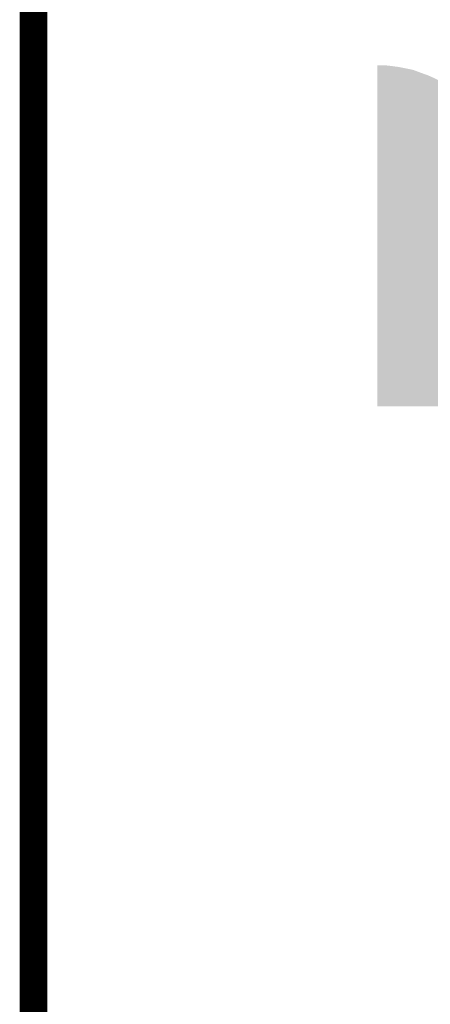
# Model space of a CAD drawing. Extents: x -3.7 to 63.4, y -6.5 to 53.7.
# Tile 9 of 74: x 33 to 37.6, y 0 to 10.9. Entities that reach past the tile are written whole.
import ezdxf

# ---------------------------------------------------------------- set-up
doc = ezdxf.new("R2010")
doc.units = 0
doc.layers.add('PI_5_CLICK_SHIELD_V100A_GTO', color=11, linetype='CONTINUOUS')

msp = doc.modelspace()

# ---------------------------------------------------------------- linework, layer by layer
at = {"layer": 'PI_5_CLICK_SHIELD_V100A_GTO', "const_width": 0.3048}
msp.add_lwpolyline([(33.1978, -2.4384), (33.1978, 20.4216)], dxfattribs=at)
at = {"layer": 'PI_5_CLICK_SHIELD_V100A_GTO'}
for points in [[(37.00782, 10.34796), (37.007822, 10.35558), (37.16528, 10.34796), (37.09924, 10.35558)], [(37.00782, 10.3378), (37.00782, 10.34796), (37.238938, 10.3378), (37.16528, 10.34796)], [(37.00782, 10.32256), (37.00782, 10.3378), (37.32022, 10.32256), (37.238938, 10.3378)], [(37.00782, 10.304778), (37.00782, 10.32256), (37.40404, 10.304778), (37.32022, 10.32256)], [(37.00782, 10.27176), (37.00782, 10.304778), (37.492944, 10.27176), (37.40404, 10.304778)], [(37.00782, 10.271756), (37.00782, 10.27176), (37.500566, 10.271756), (37.492944, 10.27176)], [(37.00782, 10.264138), (37.00782, 10.271756), (37.510722, 10.264138), (37.500566, 10.271756)], [(37.00782, 10.2489), (37.00782, 10.264138), (37.55898, 10.2489), (37.510722, 10.264138)], [(37.00782, 10.21588), (37.00782, 10.2489), (37.63264, 10.21588), (37.55898, 10.2489)], [(37.00782, 10.16508), (37.00782, 10.21588), (37.7317, 10.16508), (37.63264, 10.21588)], [(37.00782, 10.09904), (37.00782, 10.16508), (37.846, 10.09904), (37.7317, 10.16508)], [(37.00782, 10.017762), (37.00782, 10.09904), (37.97808, 10.017762), (37.846, 10.09904)], [(37.007818, 9.92632), (37.00782, 10.017762), (38.11016, 9.92632), (37.97808, 10.017762)], [(37.007818, 9.81202), (37.007818, 9.92632), (38.249866, 9.81202), (38.11016, 9.92632)], [(37.007816, 9.4488), (37.007818, 9.753602), (38.6207, 9.4488), (38.315898, 9.753602)], [(37.007818, 9.812008), (37.007818, 9.81202), (38.257486, 9.812008), (38.249866, 9.81202)], [(37.007818, 9.79424), (37.007818, 9.812008), (38.267644, 9.79424), (38.257486, 9.812008)], [(37.007818, 9.753602), (37.007818, 9.79424), (38.315898, 9.753602), (38.267644, 9.79424)], [(37.0078, 6.578622), (37.007816, 9.382718), (37.683418, 6.578622), (37.68344, 9.382718)], [(37.007816, 9.382718), (37.007816, 9.4488), (38.683534, 9.382718), (38.6207, 9.4488)], [(37.683418, 6.5786), (37.0078, 6.578622), (37.683418, 6.5786), (37.683418, 6.578622)]]:
    msp.add_solid(points, dxfattribs=at)

doc.saveas('drawing.dxf')
